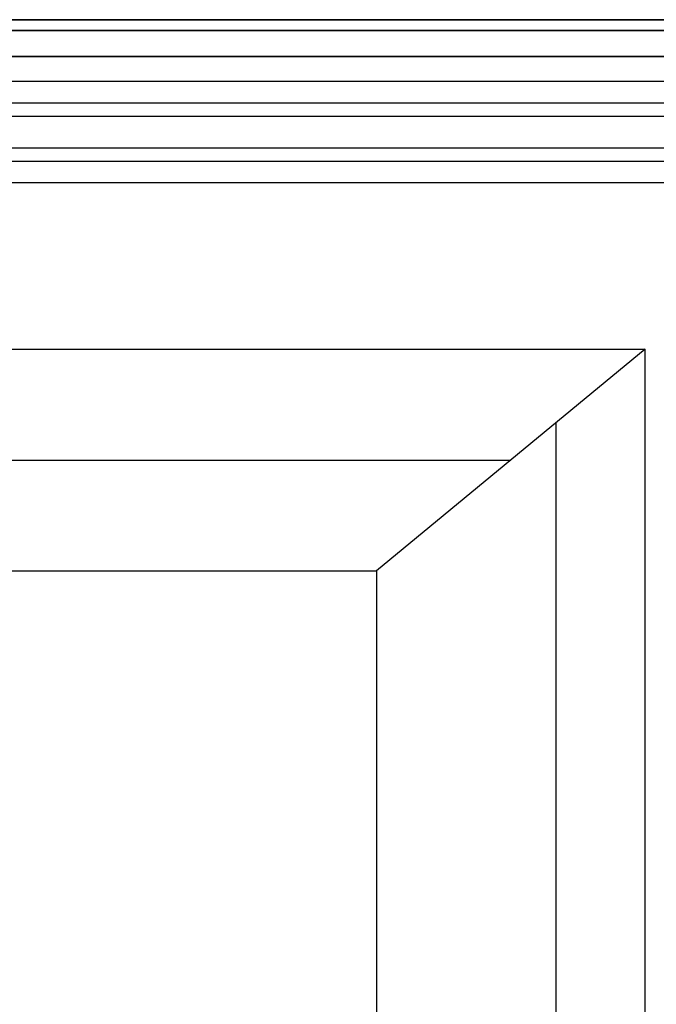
# Model space of a CAD drawing. Header units: millimetres. Extents: x -299 to -179, y 76 to 121.
# Tile 64 of 69: x -186.83 to -182.49, y 114.38 to 121.08. Entities that reach past the tile are written whole.
import ezdxf

# ---------------------------------------------------------------- set-up
doc = ezdxf.new("R2010")
doc.units = ezdxf.units.MM
doc.header["$MEASUREMENT"] = 0
doc.layers.add('Predefinito', color=7, linetype='Continuous', true_color=0x000000)

msp = doc.modelspace()

# ---------------------------------------------------------------- linework, layer by layer
at = {"layer": 'Predefinito'}
for p, q in [((-179.5412, 121.085, -0.25), (-239.2912, 121.085, -0.25)), ((-239.2912, 121.085, -13.75), (-179.5412, 121.085, -13.75)), ((-239.2912, 121.085, -7), (-179.5412, 121.085, -7)), ((-179.5412, 121.0117, -0.0732), (-239.2912, 121.0117, -0.0732)), ((-239.2912, 121.0117, -13.9268), (-179.5412, 121.0117, -13.9268)), ((-179.5412, 120.835), (-239.2912, 120.835)), ((-239.2912, 120.835, -14), (-179.5412, 120.835, -14)), ((-239.2912, 120.6656), (-180.1853, 120.6656)), ((-239.2912, 120.5192, -0.0474), (-180.1853, 120.5192, -0.0474)), ((-239.2912, 120.4283, -0.1716), (-180.1853, 120.4283, -0.1716)), ((-180.4023, 120.2112, -0.8284), (-239.2912, 120.2112, -0.8284)), ((-180.4023, 120.1203, -0.9526), (-239.2912, 120.1203, -0.9526)), ((-180.4023, 119.9738, -1), (-239.2912, 119.9738, -1)), ((-294.2971, 118.8419, -14), (-182.5665, 118.8419, -14)), ((-182.5665, 118.8419, -14), (-184.3971, 117.3321, -1.7014)), ((-182.5665, 107.7051, -14), (-182.5665, 118.8419, -14)), ((-183.1731, 108.2454, -9.9249), (-183.1731, 118.3417, -9.9249)), ((-293.7188, 118.087, -7.8507), (-183.4818, 118.087, -7.8507)), ((-293.1404, 117.3321, -1.7014), (-184.3971, 117.3321, -1.7014)), ((-184.3971, 117.3321, -1.7014), (-184.3971, 109.3357, -1.7014))]:
    msp.add_line(p, q, dxfattribs=at)

doc.saveas('drawing.dxf')
